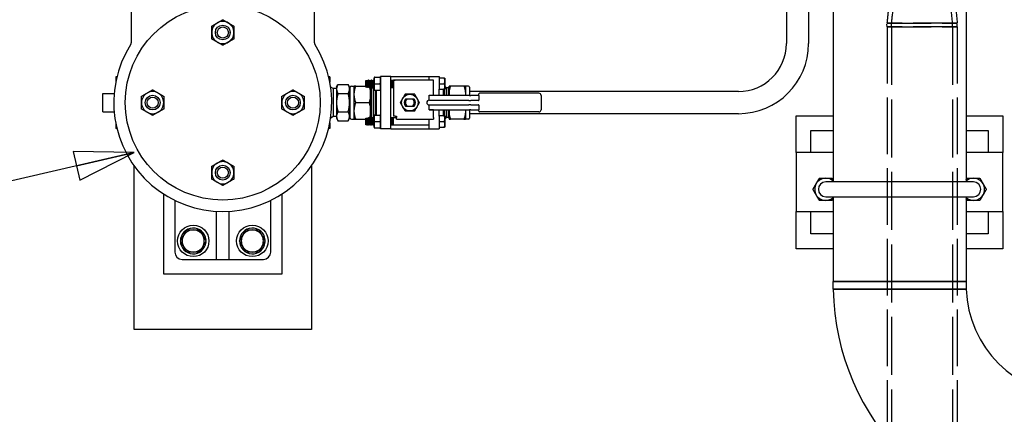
# Paper-space layout 'SHEET_1' of a CAD drawing. Header units: inches. Extents: x 4 to 540, y 12 to 340.
# Tile 70 of 116: x 218 to 251, y 242 to 255. Entities that reach past the tile are written whole.
import ezdxf

# ---------------------------------------------------------------- set-up
doc = ezdxf.new("R2010")
doc.units = ezdxf.units.IN
doc.header["$LTSCALE"] = 16
doc.header["$MEASUREMENT"] = 0
doc.linetypes.add('DASHED', pattern=[0.2067, 0.1654, -0.0413])
doc.layers.get('0').update_dxf_attribs({"lineweight": 25})
doc.layers.add('DIMEN', color=7, linetype='Continuous', lineweight=25)
doc.layers.add('HIDDEN', color=7, linetype='DASHED', lineweight=25)
doc.styles.get("Standard").update_dxf_attribs({"font": 'arial.ttf'})
doc.dimstyles.new('DEFAULT-ANSI$7', dxfattribs={"dimscale": 16, "dimtxt": 0.125, "dimasz": 0.125, "dimexe": 0.125, "dimexo": 0.0625, "dimgap": 0.031496, "dimtad": 0, "dimtih": 1, "dimtoh": 1, "dimrnd": 1e-08, "dimzin": 4, "dimdsep": 46, "dimtxsty": 'Standard', "dimblk": 'Filled-1', "dimcen": 0.09, "dimdle": 0.393701, "dimclrd": 256, "dimclre": 256, "dimclrt": 256, "dimadec": 0, "dimazin": 1, "dimtfac": 1.504, "dimtofl": 0, "dimtmove": 0, "dimatfit": 3, "dimldrblk": 'Filled-1', "dimfxl": 1, "dimtolj": 1, "dimtzin": 4, "dimlwd": 25, "dimlwe": 25, "dimarcsym": 0})

# ---------------------------------------------------------------- blocks, each defined once
blk = doc.blocks.new('Filled-1')
at = {"color": 0}
for p, q in [((0, 0), (-1, 0.25)), ((-1, 0.25), (-1, -0.25)), ((-1, 0), (0, 0)), ((-1, -0.25), (0, 0))]:
    blk.add_line(p, q, dxfattribs=at)
at = {"color": 0, "flags": 128}
blk.add_lwpolyline([(-1, -0.25), (0, 0), (-1, 0.25), (-1, -0.25)], dxfattribs=at)
at = {"color": 0}
blk.add_solid([(-1, -0.25), (0, 0), (-1, 0.25), (-1, -0.25)], dxfattribs=at)

psp = doc.layouts.new('SHEET_1')

# ---------------------------------------------------------------- linework, layer by layer
for p, q in [((221.808, 257.306), (221.808, 254.154)), ((228.013, 254.154), (228.013, 257.306)), ((244.74, 257.191), (244.74, 254.129)), ((243.99, 256.441), (243.99, 254.129)), ((245.573, 255.196), (245.573, 249.441)), ((250.073, 255.196), (250.073, 249.441)), ((221.286, 253.004), (221.286, 252.818)), ((221.326, 253.004), (221.286, 253.004)), ((228.536, 253.004), (228.495, 253.004)), ((228.536, 253.004), (228.536, 252.818)), ((230.249, 252.587), (230.249, 253.019)), ((230.599, 253.019), (230.249, 253.019)), ((230.599, 253.019), (231.889, 253.019)), ((230.599, 252.637), (230.599, 253.019)), ((231.889, 253.019), (231.889, 252.887)), ((231.889, 253.019), (232.239, 253.019)), ((232.239, 253.019), (232.239, 252.587)), ((228.762, 252.66), (228.81, 252.743)), ((228.762, 252.66), (228.762, 252.589)), ((228.81, 252.743), (229.155, 252.743)), ((229.202, 252.66), (229.155, 252.743)), ((229.202, 252.66), (229.202, 252.589)), ((229.264, 252.691), (229.362, 252.691)), ((229.362, 252.41), (229.362, 252.691)), ((229.413, 252.691), (229.739, 252.691)), ((229.739, 252.869), (229.75, 252.88)), ((229.739, 252.869), (229.739, 252.669)), ((229.739, 252.669), (229.75, 252.658)), ((229.75, 252.88), (229.75, 252.658)), ((229.758, 252.867), (229.75, 252.88)), ((229.758, 252.671), (229.75, 252.658)), ((229.771, 252.867), (229.786, 252.894)), ((229.771, 252.671), (229.786, 252.644)), ((229.786, 252.644), (229.786, 252.894)), ((229.792, 252.894), (229.786, 252.894)), ((229.792, 252.894), (229.792, 252.644)), ((229.808, 252.867), (229.792, 252.894)), ((229.808, 252.671), (229.792, 252.644)), ((229.821, 252.867), (229.836, 252.894)), ((229.821, 252.671), (229.836, 252.644)), ((229.836, 252.644), (229.836, 252.894)), ((229.842, 252.894), (229.836, 252.894)), ((229.842, 252.894), (229.842, 252.644)), ((229.858, 252.867), (229.842, 252.894)), ((229.858, 252.671), (229.842, 252.644)), ((229.871, 252.867), (229.886, 252.894)), ((229.871, 252.671), (229.886, 252.644)), ((229.886, 252.644), (229.886, 252.894)), ((229.892, 252.894), (229.886, 252.894)), ((229.892, 252.894), (229.892, 252.644)), ((229.908, 252.867), (229.892, 252.894)), ((229.908, 252.671), (229.892, 252.644)), ((229.914, 252.41), (229.914, 252.674)), ((229.937, 252.63), (229.92, 252.66)), ((229.921, 252.867), (229.936, 252.894)), ((229.921, 252.671), (229.936, 252.644)), ((229.936, 252.644), (229.936, 252.894)), ((229.942, 252.894), (229.936, 252.894)), ((229.942, 252.894), (229.942, 252.644)), ((229.958, 252.867), (229.942, 252.894)), ((229.958, 252.671), (229.942, 252.644)), ((229.971, 252.867), (229.986, 252.894)), ((229.971, 252.671), (229.986, 252.644)), ((229.986, 252.644), (229.986, 252.894)), ((229.992, 252.894), (229.986, 252.894)), ((229.992, 252.894), (229.992, 252.644)), ((230.008, 252.867), (229.992, 252.894)), ((230.008, 252.671), (229.992, 252.644)), ((230.021, 252.867), (230.03, 252.884)), ((230.021, 252.671), (230.03, 252.654)), ((230.03, 252.988), (230.03, 252.55)), ((230.03, 252.988), (230.03, 252.988)), ((230.05, 252.988), (230.23, 252.988)), ((230.05, 252.769), (230.23, 252.769)), ((230.249, 252.988), (230.249, 252.55)), ((230.249, 252.988), (230.249, 252.988)), ((230.249, 252.882), (230.249, 252.882)), ((230.249, 252.656), (230.249, 252.656)), ((230.599, 252.883), (230.63, 252.883)), ((230.608, 252.867), (230.599, 252.882)), ((230.608, 252.671), (230.599, 252.656)), ((230.621, 252.867), (230.636, 252.894)), ((230.621, 252.671), (230.636, 252.644)), ((230.636, 252.644), (230.636, 252.894)), ((230.642, 252.894), (230.636, 252.894)), ((230.642, 252.894), (230.642, 252.644)), ((230.658, 252.867), (230.642, 252.894)), ((230.658, 252.671), (230.642, 252.644)), ((230.649, 252.883), (230.68, 252.883)), ((230.671, 252.867), (230.686, 252.894)), ((230.671, 252.671), (230.686, 252.644)), ((230.686, 252.644), (230.686, 252.894)), ((231.889, 252.894), (230.686, 252.894)), ((230.694, 252.887), (230.744, 252.887)), ((230.694, 252.887), (230.694, 251.67)), ((232.044, 252.887), (230.744, 252.887)), ((232.044, 252.379), (232.044, 252.887)), ((232.239, 252.956), (232.239, 252.769)), ((232.413, 252.956), (232.239, 252.956)), ((232.239, 252.894), (232.239, 252.894)), ((232.239, 252.769), (232.413, 252.769)), ((232.239, 252.769), (232.239, 252.581)), ((232.429, 252.956), (232.429, 252.581)), ((232.483, 252.631), (232.429, 252.685)), ((232.551, 252.63), (232.569, 252.66)), ((232.574, 252.691), (232.574, 252.41)), ((233.076, 252.691), (232.625, 252.691)), ((233.126, 252.691), (233.126, 252.41)), ((233.224, 252.691), (233.126, 252.691)), ((220.846, 252.439), (221.234, 252.439)), ((220.846, 251.819), (220.846, 252.439)), ((228.65, 252.604), (228.563, 252.654)), ((228.65, 252.604), (228.65, 251.654)), ((228.762, 252.604), (228.65, 252.604)), ((228.762, 252.589), (228.762, 252.129)), ((228.81, 252.436), (229.155, 252.436)), ((229.202, 252.589), (229.202, 252.129)), ((229.224, 251.606), (229.224, 252.651)), ((229.362, 251.848), (229.362, 252.41)), ((229.792, 252.644), (229.786, 252.644)), ((229.842, 252.644), (229.836, 252.644)), ((229.892, 252.644), (229.886, 252.644)), ((229.914, 251.848), (229.914, 252.41)), ((229.942, 252.644), (229.936, 252.644)), ((229.937, 252.63), (229.937, 251.628)), ((229.937, 252.63), (229.944, 252.63)), ((229.944, 252.63), (229.945, 252.631)), ((229.944, 251.628), (229.944, 252.63)), ((229.945, 251.626), (229.945, 252.631)), ((229.945, 252.631), (230.006, 252.631)), ((229.992, 252.644), (229.986, 252.644)), ((230.006, 252.631), (230.03, 252.655)), ((230.006, 252.631), (230.006, 251.626)), ((230.03, 252.55), (230.03, 252.55)), ((230.05, 252.55), (230.23, 252.55)), ((230.086, 251.708), (230.086, 252.55)), ((230.106, 252.55), (230.106, 251.708)), ((230.249, 252.587), (230.249, 252.478)), ((230.249, 252.55), (230.249, 252.55)), ((230.249, 252.478), (230.249, 251.779)), ((230.599, 252.637), (230.694, 252.637)), ((230.599, 251.621), (230.599, 252.637)), ((230.642, 252.644), (230.636, 252.644)), ((230.694, 252.644), (230.686, 252.644)), ((231.894, 252.209), (231.894, 252.379)), ((231.894, 252.379), (232.044, 252.379)), ((231.913, 252.369), (231.894, 252.369)), ((231.95, 252.369), (231.913, 252.369)), ((233.262, 252.369), (231.95, 252.369)), ((232.239, 252.644), (232.239, 252.644)), ((232.239, 252.478), (232.239, 252.587)), ((232.239, 252.581), (232.413, 252.581)), ((232.239, 252.369), (232.239, 252.478)), ((232.383, 252.369), (232.383, 252.581)), ((232.403, 252.581), (232.403, 252.369)), ((232.483, 252.369), (232.483, 252.631)), ((232.543, 252.631), (232.483, 252.631)), ((232.543, 252.631), (232.543, 252.369)), ((232.545, 252.63), (232.543, 252.631)), ((232.545, 252.63), (232.545, 252.369)), ((232.551, 252.63), (232.545, 252.63)), ((232.551, 252.369), (232.551, 252.63)), ((232.574, 252.41), (232.574, 252.369)), ((233.126, 252.41), (233.126, 252.369)), ((233.262, 252.369), (233.311, 252.369)), ((233.264, 252.651), (233.264, 252.369)), ((242.365, 252.504), (233.264, 252.504)), ((233.564, 252.369), (233.311, 252.369)), ((233.584, 252.369), (233.584, 252.424)), ((233.584, 252.369), (233.584, 252.213)), ((235.609, 252.444), (233.604, 252.444)), ((235.684, 252.369), (235.684, 251.889)), ((228.762, 252.129), (228.762, 251.668)), ((229.202, 252.129), (229.202, 251.668)), ((229.413, 252.129), (229.864, 252.129)), ((231.333, 252.249), (231.156, 252.249)), ((231.156, 252.009), (231.333, 252.009)), ((231.894, 251.879), (231.894, 252.049)), ((233.237, 252.199), (231.905, 252.199)), ((231.905, 252.059), (233.237, 252.059)), ((233.237, 252.199), (233.311, 252.199)), ((233.311, 252.059), (233.237, 252.059)), ((233.564, 252.199), (233.311, 252.199)), ((233.311, 252.059), (233.564, 252.059)), ((233.584, 252.044), (233.584, 251.889)), ((220.846, 251.819), (221.234, 251.819)), ((228.762, 251.668), (228.762, 251.597)), ((228.81, 251.822), (229.155, 251.822)), ((229.202, 251.668), (229.202, 251.597)), ((229.362, 251.566), (229.362, 251.848)), ((229.914, 251.583), (229.914, 251.848)), ((230.03, 251.708), (230.03, 251.27)), ((230.03, 251.708), (230.03, 251.708)), ((230.05, 251.708), (230.23, 251.708)), ((230.249, 251.779), (230.249, 251.67)), ((230.249, 251.708), (230.249, 251.27)), ((230.249, 251.708), (230.249, 251.708)), ((230.249, 251.239), (230.249, 251.67)), ((230.744, 251.67), (230.694, 251.67)), ((230.744, 251.67), (230.794, 251.67)), ((230.794, 251.67), (230.794, 251.62)), ((231.894, 251.889), (231.913, 251.889)), ((232.044, 251.879), (231.894, 251.879)), ((231.913, 251.889), (231.95, 251.889)), ((231.95, 251.889), (233.262, 251.889)), ((232.044, 251.62), (232.044, 251.879)), ((232.239, 251.779), (232.239, 251.889)), ((232.239, 251.67), (232.239, 251.779)), ((232.239, 251.676), (232.239, 251.489)), ((232.413, 251.676), (232.239, 251.676)), ((232.239, 251.67), (232.239, 251.239)), ((232.383, 251.676), (232.383, 251.889)), ((232.403, 251.889), (232.403, 251.676)), ((232.429, 251.676), (232.429, 251.301)), ((232.483, 251.626), (232.483, 251.889)), ((232.543, 251.889), (232.543, 251.626)), ((232.545, 251.889), (232.545, 251.628)), ((232.551, 251.628), (232.551, 251.889)), ((232.574, 251.889), (232.574, 251.848)), ((232.574, 251.848), (232.574, 251.566)), ((233.126, 251.889), (233.126, 251.848)), ((233.126, 251.848), (233.126, 251.566)), ((233.311, 251.889), (233.262, 251.889)), ((233.264, 251.889), (233.264, 251.606)), ((242.365, 251.754), (233.264, 251.754)), ((233.311, 251.889), (233.564, 251.889)), ((233.584, 251.834), (233.584, 251.889)), ((235.609, 251.814), (233.604, 251.814)), ((244.323, 250.441), (244.323, 251.679)), ((244.323, 251.679), (245.573, 251.679)), ((250.073, 251.679), (251.323, 251.679)), ((251.323, 251.679), (251.323, 250.441)), ((221.286, 251.439), (221.286, 251.254)), ((228.536, 251.439), (228.536, 251.254)), ((228.65, 251.654), (228.563, 251.604)), ((228.762, 251.654), (228.65, 251.654)), ((228.762, 251.597), (228.81, 251.515)), ((228.81, 251.515), (229.155, 251.515)), ((229.202, 251.597), (229.155, 251.515)), ((229.264, 251.566), (229.362, 251.566)), ((229.413, 251.566), (229.739, 251.566)), ((229.739, 251.589), (229.75, 251.6)), ((229.739, 251.589), (229.739, 251.389)), ((229.739, 251.389), (229.75, 251.378)), ((229.75, 251.6), (229.75, 251.378)), ((229.758, 251.587), (229.75, 251.6)), ((229.758, 251.391), (229.75, 251.378)), ((229.771, 251.587), (229.786, 251.614)), ((229.771, 251.391), (229.786, 251.364)), ((229.786, 251.364), (229.786, 251.614)), ((229.792, 251.614), (229.786, 251.614)), ((229.792, 251.364), (229.786, 251.364)), ((229.792, 251.614), (229.792, 251.364)), ((229.808, 251.587), (229.792, 251.614)), ((229.808, 251.391), (229.792, 251.364)), ((229.821, 251.587), (229.836, 251.614)), ((229.821, 251.391), (229.836, 251.364)), ((229.836, 251.364), (229.836, 251.614)), ((229.842, 251.614), (229.836, 251.614)), ((229.842, 251.364), (229.836, 251.364)), ((229.842, 251.614), (229.842, 251.364)), ((229.858, 251.587), (229.842, 251.614)), ((229.858, 251.391), (229.842, 251.364)), ((229.871, 251.587), (229.886, 251.614)), ((229.871, 251.391), (229.886, 251.364)), ((229.886, 251.364), (229.886, 251.614)), ((229.892, 251.614), (229.886, 251.614)), ((229.892, 251.364), (229.886, 251.364)), ((229.892, 251.614), (229.892, 251.364)), ((229.908, 251.587), (229.892, 251.614)), ((229.908, 251.391), (229.892, 251.364)), ((229.937, 251.628), (229.92, 251.598)), ((229.921, 251.587), (229.936, 251.614)), ((229.921, 251.391), (229.936, 251.364)), ((229.936, 251.364), (229.936, 251.614)), ((229.942, 251.614), (229.936, 251.614)), ((229.942, 251.364), (229.936, 251.364)), ((229.937, 251.628), (229.944, 251.628)), ((229.942, 251.614), (229.942, 251.364)), ((229.958, 251.587), (229.942, 251.614)), ((229.958, 251.391), (229.942, 251.364)), ((229.944, 251.628), (229.945, 251.626)), ((229.945, 251.626), (230.006, 251.626)), ((229.971, 251.587), (229.986, 251.614)), ((229.971, 251.391), (229.986, 251.364)), ((229.986, 251.364), (229.986, 251.614)), ((229.992, 251.614), (229.986, 251.614)), ((229.992, 251.364), (229.986, 251.364)), ((229.992, 251.614), (229.992, 251.364)), ((230.008, 251.587), (229.992, 251.614)), ((230.008, 251.391), (229.992, 251.364)), ((230.006, 251.626), (230.03, 251.602)), ((230.021, 251.587), (230.03, 251.604)), ((230.021, 251.391), (230.03, 251.374)), ((230.05, 251.489), (230.23, 251.489)), ((230.249, 251.602), (230.249, 251.602)), ((230.249, 251.376), (230.249, 251.376)), ((230.599, 251.621), (230.794, 251.621)), ((230.599, 251.239), (230.599, 251.621)), ((230.608, 251.587), (230.599, 251.602)), ((230.608, 251.391), (230.599, 251.376)), ((230.599, 251.375), (230.63, 251.375)), ((230.621, 251.587), (230.636, 251.614)), ((230.621, 251.391), (230.636, 251.364)), ((230.636, 251.364), (230.636, 251.614)), ((230.642, 251.614), (230.636, 251.614)), ((230.642, 251.364), (230.636, 251.364)), ((230.642, 251.614), (230.642, 251.364)), ((230.658, 251.587), (230.642, 251.614)), ((230.658, 251.391), (230.642, 251.364)), ((230.649, 251.375), (230.68, 251.375)), ((230.671, 251.587), (230.686, 251.614)), ((230.671, 251.391), (230.686, 251.364)), ((230.686, 251.364), (230.686, 251.614)), ((230.794, 251.614), (230.686, 251.614)), ((231.889, 251.364), (230.686, 251.364)), ((230.794, 251.57), (230.794, 251.62)), ((230.794, 251.57), (231.944, 251.57)), ((231.889, 251.57), (231.889, 251.239)), ((231.944, 251.57), (232.044, 251.57)), ((232.044, 251.62), (232.044, 251.57)), ((232.239, 251.614), (232.239, 251.614)), ((232.239, 251.489), (232.413, 251.489)), ((232.239, 251.489), (232.239, 251.301)), ((232.239, 251.364), (232.239, 251.364)), ((232.483, 251.626), (232.429, 251.572)), ((232.543, 251.626), (232.483, 251.626)), ((232.545, 251.628), (232.543, 251.626)), ((232.551, 251.628), (232.545, 251.628)), ((232.551, 251.628), (232.569, 251.598)), ((233.076, 251.566), (232.625, 251.566)), ((233.224, 251.566), (233.126, 251.566)), ((221.326, 251.254), (221.286, 251.254)), ((228.536, 251.254), (228.495, 251.254)), ((230.03, 251.27), (230.03, 251.27)), ((230.05, 251.27), (230.23, 251.27)), ((230.249, 251.27), (230.249, 251.27)), ((230.599, 251.239), (230.249, 251.239)), ((230.599, 251.239), (231.889, 251.239)), ((231.889, 251.239), (232.239, 251.239)), ((232.239, 251.301), (232.413, 251.301)), ((244.823, 250.441), (244.823, 251.179)), ((244.823, 251.179), (245.573, 251.179)), ((250.073, 251.179), (250.823, 251.179)), ((250.823, 251.179), (250.823, 250.441)), ((245.573, 250.441), (244.323, 250.441)), ((244.323, 250.441), (244.323, 248.441)), ((251.323, 250.441), (250.073, 250.441)), ((251.323, 248.441), (251.323, 250.441)), ((221.911, 244.441), (221.911, 249.98)), ((227.911, 249.98), (227.911, 244.441)), ((250.323, 249.441), (245.323, 249.441)), ((222.911, 246.316), (222.911, 249.028)), ((226.911, 249.028), (226.911, 246.316)), ((223.286, 248.816), (223.286, 247.066)), ((226.536, 247.066), (226.536, 248.816)), ((245.323, 248.941), (250.323, 248.941)), ((245.573, 248.941), (245.573, 246.066)), ((250.073, 248.941), (250.073, 246.066)), ((224.702, 246.853), (224.702, 248.445)), ((225.119, 248.445), (225.119, 246.853)), ((244.323, 248.441), (245.573, 248.441)), ((244.323, 247.179), (244.323, 248.441)), ((244.823, 247.679), (244.823, 248.441)), ((250.073, 248.441), (251.323, 248.441)), ((250.823, 248.441), (250.823, 247.679)), ((251.323, 248.441), (251.323, 247.179)), ((245.573, 247.679), (244.823, 247.679)), ((250.823, 247.679), (250.073, 247.679)), ((224.329, 247.484), (224.319, 247.484)), ((224.319, 247.399), (224.329, 247.399)), ((226.329, 247.484), (226.319, 247.484)), ((226.319, 247.399), (226.329, 247.399)), ((245.573, 247.179), (244.323, 247.179)), ((251.323, 247.179), (250.073, 247.179)), ((223.536, 246.816), (224.671, 246.816)), ((224.7, 246.816), (225.121, 246.816)), ((224.702, 246.818), (224.702, 246.853)), ((225.119, 246.853), (225.119, 246.818)), ((225.15, 246.816), (226.286, 246.816)), ((226.911, 246.316), (222.911, 246.316)), ((250.073, 246.066), (245.573, 246.066)), ((245.573, 246.066), (250.073, 246.066)), ((245.574, 245.804), (245.573, 246.066)), ((250.073, 246.066), (250.075, 245.813)), ((227.911, 244.441), (221.911, 244.441))]:
    psp.add_line(p, q)
for centre, radius in [((224.911, 252.129), 3.3), ((224.911, 254.504), 0.25), ((224.911, 254.504), 0.188), ((222.536, 252.129), 0.25), ((227.286, 252.129), 0.25), ((231.244, 252.129), 0.281), ((222.536, 252.129), 0.188), ((227.286, 252.129), 0.188), ((224.911, 249.754), 0.25), ((224.911, 249.754), 0.188), ((223.911, 247.441), 0.531), ((225.911, 247.441), 0.531)]:
    psp.add_circle(centre, radius)
for centre, radius, start, end in [((224.911, 254.504), 0.375, 120, 180), ((224.911, 254.504), 0.375, 60, 120), ((224.911, 254.504), 0.375, 0, 60), ((224.911, 254.504), 0.375, 180, 240), ((224.911, 254.504), 0.375, 300, 0), ((224.911, 252.129), 3.69, 147.6441, 32.3559), ((221.714, 254.154), 0.0937, 327.6441, 0), ((224.911, 254.504), 0.375, 240, 300), ((228.107, 254.154), 0.0938, 180, 212.3559), ((242.365, 254.129), 2.375, 270, 0), ((242.365, 254.129), 1.625, 270, 0), ((229.264, 252.651), 0.04, 90, 180), ((229.764, 252.87), 0.00722, 210, 330), ((229.764, 252.667), 0.00722, 30, 150), ((229.814, 252.87), 0.00722, 210, 330), ((229.814, 252.667), 0.00722, 30, 150), ((229.864, 252.87), 0.00722, 210, 330), ((229.864, 252.667), 0.00722, 30, 150), ((229.914, 252.87), 0.00722, 210, 330), ((229.914, 252.667), 0.00722, 30, 150), ((229.916, 252.658), 0.00434, 30, 116.717), ((229.964, 252.87), 0.00722, 210, 330), ((229.964, 252.667), 0.00722, 30, 150), ((230.014, 252.87), 0.00722, 210, 330), ((230.014, 252.667), 0.00722, 30, 150), ((230.614, 252.87), 0.00722, 210, 330), ((230.614, 252.667), 0.00722, 30, 150), ((230.664, 252.87), 0.00722, 210, 330), ((230.664, 252.667), 0.00722, 30, 150), ((232.572, 252.658), 0.00434, 63.283, 150), ((233.224, 252.651), 0.04, 0, 90), ((222.536, 252.129), 0.375, 120, 180), ((222.536, 252.129), 0.375, 60, 120), ((222.536, 252.129), 0.375, 0, 60), ((227.286, 252.129), 0.375, 120, 180), ((227.286, 252.129), 0.375, 60, 120), ((227.286, 252.129), 0.375, 0, 60), ((229.224, 252.526), 0.022, 180, 270), ((233.564, 252.389), 0.02, 270, 0), ((233.604, 252.424), 0.02, 90, 180), ((235.609, 252.369), 0.075, 0, 90), ((222.536, 252.129), 0.375, 180, 240), ((222.536, 252.129), 0.375, 300, 0), ((227.286, 252.129), 0.375, 180, 240), ((227.286, 252.129), 0.375, 300, 0), ((231.244, 252.129), 0.188, 140.2082, 219.7918), ((231.244, 252.129), 0.166, 133.5868, 226.4132), ((231.244, 252.129), 0.149, 126.4377, 233.5623), ((231.244, 252.129), 0.149, 306.4377, 53.5623), ((231.244, 252.129), 0.166, 313.5868, 46.4132), ((231.244, 252.129), 0.188, 320.2082, 39.7918), ((231.894, 252.129), 0.08, 90, 270), ((233.564, 252.219), 0.02, 270, 0), ((233.564, 252.039), 0.02, 0, 90), ((222.536, 252.129), 0.375, 240, 300), ((227.286, 252.129), 0.375, 240, 300), ((229.224, 251.732), 0.022, 90, 180), ((233.564, 251.869), 0.02, 0, 90), ((233.604, 251.834), 0.02, 180, 270), ((235.609, 251.889), 0.075, 270, 0), ((229.264, 251.606), 0.04, 180, 270), ((229.764, 251.59), 0.00722, 210, 330), ((229.764, 251.387), 0.00722, 30, 150), ((229.814, 251.59), 0.00722, 210, 330), ((229.814, 251.387), 0.00722, 30, 150), ((229.864, 251.59), 0.00722, 210, 330), ((229.864, 251.387), 0.00722, 30, 150), ((229.914, 251.59), 0.00722, 210, 330), ((229.914, 251.387), 0.00722, 30, 150), ((229.916, 251.6), 0.00434, 243.283, 330), ((229.964, 251.59), 0.00722, 210, 330), ((229.964, 251.387), 0.00722, 30, 150), ((230.014, 251.59), 0.00722, 210, 330), ((230.014, 251.387), 0.00722, 30, 150), ((230.614, 251.59), 0.00722, 210, 330), ((230.614, 251.387), 0.00722, 30, 150), ((230.664, 251.59), 0.00722, 210, 330), ((230.664, 251.387), 0.00722, 30, 150), ((232.572, 251.6), 0.00434, 210, 296.717), ((233.224, 251.606), 0.04, 270, 0), ((224.911, 249.754), 0.375, 120, 180), ((224.911, 249.754), 0.375, 60, 120), ((224.911, 249.754), 0.375, 0, 60), ((224.911, 249.754), 0.375, 180, 240), ((224.911, 249.754), 0.375, 300, 0), ((224.911, 249.754), 0.375, 240, 300), ((245.323, 249.191), 0.375, 150, 210), ((245.323, 249.191), 0.375, 90, 150), ((245.323, 249.191), 0.25, 90, 270), ((245.323, 249.191), 0.375, 48.1897, 90), ((250.323, 249.191), 0.375, 90, 131.8103), ((250.323, 249.191), 0.375, 30, 90), ((250.323, 249.191), 0.25, 270, 90), ((250.323, 249.191), 0.375, 330, 30), ((245.323, 249.191), 0.375, 210, 270), ((250.323, 249.191), 0.375, 270, 330), ((245.323, 249.191), 0.375, 270, 311.8103), ((250.323, 249.191), 0.375, 228.1897, 270), ((223.911, 247.441), 0.435, 5.6464, 354.3536), ((223.911, 247.441), 0.375, 90, 150), ((223.911, 247.441), 0.375, 30, 90), ((225.911, 247.441), 0.435, 5.6464, 354.3536), ((225.911, 247.441), 0.375, 90, 150), ((225.911, 247.441), 0.375, 30, 90), ((223.911, 247.441), 0.375, 150, 210), ((223.911, 247.441), 0.375, 330, 30), ((225.911, 247.441), 0.375, 150, 210), ((225.911, 247.441), 0.375, 330, 30), ((223.536, 247.066), 0.25, 180, 270), ((223.911, 247.441), 0.375, 210, 270), ((223.911, 247.441), 0.375, 270, 330), ((225.911, 247.441), 0.375, 210, 270), ((225.911, 247.441), 0.375, 270, 330), ((226.286, 247.066), 0.25, 270, 0), ((253.823, 245.941), 8.25, 180.9502, 269.0498), ((253.823, 245.941), 3.75, 181.9555, 268.0445)]:
    psp.add_arc(centre, radius, start, end)
for points, weights in [([(224.536, 254.72), (224.636, 254.778), (224.723, 254.829)], [1.10906450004, 1.0930923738, 1]), ([(224.536, 254.504), (224.536, 254.604), (224.536, 254.72)], [1, 1.0930923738, 1.10906450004]), ([(224.723, 254.829), (224.81, 254.879), (224.911, 254.937)], [1, 1.0930923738, 1.10906450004]), ([(224.911, 254.937), (225.011, 254.879), (225.098, 254.829)], [1.10906450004, 1.0930923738, 1]), ([(225.098, 254.829), (225.185, 254.778), (225.286, 254.72)], [1, 1.0930923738, 1.10906450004]), ([(225.286, 254.72), (225.286, 254.604), (225.286, 254.504)], [1.10906450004, 1.0930923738, 1]), ([(224.536, 254.287), (224.536, 254.403), (224.536, 254.504)], [1.10906450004, 1.0930923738, 1]), ([(225.286, 254.504), (225.286, 254.403), (225.286, 254.287)], [1, 1.0930923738, 1.10906450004]), ([(224.723, 254.179), (224.636, 254.229), (224.536, 254.287)], [1, 1.0930923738, 1.10906450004]), ([(224.911, 254.071), (224.81, 254.129), (224.723, 254.179)], [1.10906450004, 1.0930923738, 1]), ([(225.098, 254.179), (225.011, 254.129), (224.911, 254.071)], [1, 1.0930923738, 1.10906450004]), ([(225.286, 254.287), (225.185, 254.229), (225.098, 254.179)], [1.10906450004, 1.0930923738, 1]), ([(228.81, 252.743), (228.762, 252.66), (228.762, 252.589)], [1, 1.0379548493, 1]), ([(229.202, 252.589), (229.202, 252.66), (229.155, 252.743)], [1, 1.0379548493, 1]), ([(229.362, 252.41), (229.362, 252.541), (229.413, 252.691)], [1, 1.0379548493, 1]), ([(229.413, 252.691), (229.362, 252.691), (229.362, 252.691)], [1, 1.0379548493, 1]), ([(229.871, 252.67), (229.914, 252.532), (229.914, 252.41)], [1.00479217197, 1.0353847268, 1]), ([(230.05, 252.769), (230.013, 252.878), (230.05, 252.988)], [1, 1.15470053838, 1]), ([(230.05, 252.988), (230.03, 252.988), (230.03, 252.988)], [1, 1.07735026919, 1.07735026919]), ([(230.05, 252.55), (230.013, 252.659), (230.05, 252.769)], [1, 1.15470053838, 1]), ([(230.23, 252.988), (230.266, 252.878), (230.23, 252.769)], [1, 1.15470053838, 1]), ([(230.249, 252.988), (230.249, 252.988), (230.23, 252.988)], [1.07735026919, 1.07735026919, 1]), ([(230.23, 252.769), (230.266, 252.659), (230.23, 252.55)], [1, 1.15470053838, 1]), ([(232.413, 252.769), (232.444, 252.863), (232.413, 252.956)], [1, 1.15455095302, 1]), ([(232.413, 252.956), (232.429, 252.956), (232.429, 252.956)], [1, 1.03802697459, 1]), ([(232.413, 252.581), (232.444, 252.675), (232.413, 252.769)], [1, 1.15455095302, 1]), ([(232.625, 252.691), (232.574, 252.691), (232.574, 252.691)], [1, 1.0379548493, 1]), ([(232.574, 252.41), (232.574, 252.541), (232.625, 252.691)], [1, 1.0379548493, 1]), ([(233.126, 252.691), (233.126, 252.691), (233.076, 252.691)], [1, 1.0379548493, 1]), ([(233.076, 252.691), (233.126, 252.541), (233.126, 252.41)], [1, 1.0379548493, 1]), ([(222.161, 252.345), (222.261, 252.403), (222.348, 252.454)], [1.10906450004, 1.0930923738, 1]), ([(222.161, 252.129), (222.161, 252.229), (222.161, 252.345)], [1, 1.0930923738, 1.10906450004]), ([(222.348, 252.454), (222.435, 252.504), (222.536, 252.562)], [1, 1.0930923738, 1.10906450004]), ([(222.536, 252.562), (222.636, 252.504), (222.723, 252.454)], [1.10906450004, 1.0930923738, 1]), ([(222.723, 252.454), (222.81, 252.403), (222.911, 252.345)], [1, 1.0930923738, 1.10906450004]), ([(222.911, 252.345), (222.911, 252.229), (222.911, 252.129)], [1.10906450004, 1.0930923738, 1]), ([(226.911, 252.345), (227.011, 252.403), (227.098, 252.454)], [1.10906450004, 1.0930923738, 1]), ([(226.911, 252.129), (226.911, 252.229), (226.911, 252.345)], [1, 1.0930923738, 1.10906450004]), ([(227.098, 252.454), (227.185, 252.504), (227.286, 252.562)], [1, 1.0930923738, 1.10906450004]), ([(227.286, 252.562), (227.386, 252.504), (227.473, 252.454)], [1.10906450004, 1.0930923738, 1]), ([(227.473, 252.454), (227.56, 252.403), (227.661, 252.345)], [1, 1.0930923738, 1.10906450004]), ([(227.661, 252.345), (227.661, 252.229), (227.661, 252.129)], [1.10906450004, 1.0930923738, 1]), ([(228.762, 252.589), (228.762, 252.518), (228.81, 252.436)], [1, 1.0379548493, 1]), ([(228.81, 252.436), (228.762, 252.271), (228.762, 252.129)], [1, 1.0379548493, 1]), ([(229.155, 252.436), (229.202, 252.518), (229.202, 252.589)], [1, 1.0379548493, 1]), ([(229.202, 252.129), (229.202, 252.271), (229.155, 252.436)], [1, 1.0379548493, 1]), ([(229.413, 252.129), (229.362, 252.28), (229.362, 252.41)], [1, 1.0379548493, 1]), ([(229.914, 252.41), (229.914, 252.28), (229.864, 252.129)], [1, 1.0379548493, 1]), ([(230.03, 252.55), (230.03, 252.55), (230.05, 252.55)], [1.07735026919, 1.07735026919, 1]), ([(230.23, 252.55), (230.249, 252.55), (230.249, 252.55)], [1, 1.07735026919, 1.07735026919]), ([(231.082, 252.41), (231.001, 252.27), (230.919, 252.129)], [1, 1.15470053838, 1]), ([(231.407, 252.41), (231.244, 252.41), (231.082, 252.41)], [1, 1.15470053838, 1]), ([(231.569, 252.129), (231.488, 252.27), (231.407, 252.41)], [1, 1.15470053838, 1]), ([(232.429, 252.581), (232.429, 252.581), (232.413, 252.581)], [1, 1.03802697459, 1]), ([(232.576, 252.369), (232.574, 252.389), (232.574, 252.41)], [1.00982894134, 1.00580113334, 1]), ([(233.126, 252.41), (233.126, 252.389), (233.125, 252.369)], [1, 1.00580113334, 1.00982894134]), ([(222.161, 251.912), (222.161, 252.028), (222.161, 252.129)], [1.10906450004, 1.0930923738, 1]), ([(222.911, 252.129), (222.911, 252.028), (222.911, 251.912)], [1, 1.0930923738, 1.10906450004]), ([(226.911, 251.912), (226.911, 252.028), (226.911, 252.129)], [1.10906450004, 1.0930923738, 1]), ([(227.661, 252.129), (227.661, 252.028), (227.661, 251.912)], [1, 1.0930923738, 1.10906450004]), ([(228.762, 252.129), (228.762, 251.986), (228.81, 251.822)], [1, 1.0379548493, 1]), ([(229.155, 251.822), (229.202, 251.986), (229.202, 252.129)], [1, 1.0379548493, 1]), ([(229.362, 251.848), (229.362, 251.978), (229.413, 252.129)], [1, 1.0379548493, 1]), ([(229.864, 252.129), (229.914, 251.978), (229.914, 251.848)], [1, 1.0379548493, 1]), ([(230.919, 252.129), (231.001, 251.988), (231.082, 251.847)], [1, 1.15470053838, 1]), ([(231.13, 252.249), (231.116, 252.249), (231.1, 252.249)], [1.00484855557, 1.00602081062, 1]), ([(231.1, 252.009), (231.116, 252.009), (231.13, 252.009)], [1, 1.00602081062, 1.00484855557]), ([(231.156, 252.249), (231.144, 252.249), (231.13, 252.249)], [1, 1.00332978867, 1]), ([(231.13, 252.009), (231.144, 252.009), (231.156, 252.009)], [1, 1.00332978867, 1]), ([(231.359, 252.249), (231.345, 252.249), (231.333, 252.249)], [1, 1.00332978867, 1]), ([(231.333, 252.009), (231.345, 252.009), (231.359, 252.009)], [1, 1.00332978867, 1]), ([(231.388, 252.249), (231.373, 252.249), (231.359, 252.249)], [1, 1.00602081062, 1.00484855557]), ([(231.359, 252.009), (231.373, 252.009), (231.388, 252.009)], [1.00484855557, 1.00602081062, 1]), ([(231.407, 251.847), (231.488, 251.988), (231.569, 252.129)], [1, 1.15470053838, 1]), ([(222.348, 251.804), (222.261, 251.854), (222.161, 251.912)], [1, 1.0930923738, 1.10906450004]), ([(222.536, 251.696), (222.435, 251.754), (222.348, 251.804)], [1.10906450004, 1.0930923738, 1]), ([(222.723, 251.804), (222.636, 251.754), (222.536, 251.696)], [1, 1.0930923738, 1.10906450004]), ([(222.911, 251.912), (222.81, 251.854), (222.723, 251.804)], [1.10906450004, 1.0930923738, 1]), ([(227.098, 251.804), (227.011, 251.854), (226.911, 251.912)], [1, 1.0930923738, 1.10906450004]), ([(227.286, 251.696), (227.185, 251.754), (227.098, 251.804)], [1.10906450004, 1.0930923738, 1]), ([(227.473, 251.804), (227.386, 251.754), (227.286, 251.696)], [1, 1.0930923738, 1.10906450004]), ([(227.661, 251.912), (227.56, 251.854), (227.473, 251.804)], [1.10906450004, 1.0930923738, 1]), ([(228.81, 251.822), (228.762, 251.74), (228.762, 251.668)], [1, 1.0379548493, 1]), ([(228.762, 251.668), (228.762, 251.597), (228.81, 251.515)], [1, 1.0379548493, 1]), ([(229.202, 251.668), (229.202, 251.74), (229.155, 251.822)], [1, 1.0379548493, 1]), ([(229.155, 251.515), (229.202, 251.597), (229.202, 251.668)], [1, 1.0379548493, 1]), ([(229.413, 251.566), (229.362, 251.717), (229.362, 251.848)], [1, 1.0379548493, 1]), ([(229.914, 251.848), (229.914, 251.726), (229.871, 251.587)], [1, 1.0353847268, 1.00479217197]), ([(230.05, 251.489), (230.013, 251.598), (230.05, 251.708)], [1, 1.15470053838, 1]), ([(230.05, 251.708), (230.03, 251.708), (230.03, 251.708)], [1, 1.07735026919, 1.07735026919]), ([(230.23, 251.708), (230.266, 251.598), (230.23, 251.489)], [1, 1.15470053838, 1]), ([(230.249, 251.708), (230.249, 251.708), (230.23, 251.708)], [1.07735026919, 1.07735026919, 1]), ([(231.082, 251.847), (231.244, 251.847), (231.407, 251.847)], [1, 1.15470053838, 1]), ([(232.413, 251.489), (232.444, 251.583), (232.413, 251.676)], [1, 1.15455095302, 1]), ([(232.413, 251.676), (232.429, 251.676), (232.429, 251.676)], [1, 1.03802697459, 1]), ([(232.574, 251.848), (232.574, 251.868), (232.576, 251.889)], [1, 1.00580113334, 1.00982894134]), ([(232.625, 251.566), (232.574, 251.717), (232.574, 251.848)], [1, 1.0379548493, 1]), ([(233.126, 251.848), (233.126, 251.717), (233.076, 251.566)], [1, 1.0379548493, 1]), ([(233.125, 251.889), (233.126, 251.868), (233.126, 251.848)], [1.00982894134, 1.00580113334, 1]), ([(229.362, 251.566), (229.362, 251.566), (229.413, 251.566)], [1, 1.0379548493, 1]), ([(230.05, 251.27), (230.013, 251.379), (230.05, 251.489)], [1, 1.15470053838, 1]), ([(230.23, 251.489), (230.266, 251.379), (230.23, 251.27)], [1, 1.15470053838, 1]), ([(232.413, 251.301), (232.444, 251.395), (232.413, 251.489)], [1, 1.15455095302, 1]), ([(232.574, 251.566), (232.574, 251.566), (232.625, 251.566)], [1, 1.0379548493, 1]), ([(233.076, 251.566), (233.126, 251.566), (233.126, 251.566)], [1, 1.0379548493, 1]), ([(230.03, 251.27), (230.03, 251.27), (230.05, 251.27)], [1.07735026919, 1.07735026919, 1]), ([(230.23, 251.27), (230.249, 251.27), (230.249, 251.27)], [1, 1.07735026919, 1.07735026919]), ([(232.429, 251.301), (232.429, 251.301), (232.413, 251.301)], [1, 1.03802697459, 1]), ([(224.536, 249.97), (224.636, 250.028), (224.723, 250.079)], [1.10906450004, 1.0930923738, 1]), ([(224.723, 250.079), (224.81, 250.129), (224.911, 250.187)], [1, 1.0930923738, 1.10906450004]), ([(224.911, 250.187), (225.011, 250.129), (225.098, 250.079)], [1.10906450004, 1.0930923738, 1]), ([(225.098, 250.079), (225.185, 250.028), (225.286, 249.97)], [1, 1.0930923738, 1.10906450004]), ([(224.536, 249.754), (224.536, 249.854), (224.536, 249.97)], [1, 1.0930923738, 1.10906450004]), ([(224.536, 249.537), (224.536, 249.653), (224.536, 249.754)], [1.10906450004, 1.0930923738, 1]), ([(225.286, 249.97), (225.286, 249.854), (225.286, 249.754)], [1.10906450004, 1.0930923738, 1]), ([(225.286, 249.754), (225.286, 249.653), (225.286, 249.537)], [1, 1.0930923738, 1.10906450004]), ([(224.723, 249.429), (224.636, 249.479), (224.536, 249.537)], [1, 1.0930923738, 1.10906450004]), ([(224.911, 249.321), (224.81, 249.379), (224.723, 249.429)], [1.10906450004, 1.0930923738, 1]), ([(225.098, 249.429), (225.011, 249.379), (224.911, 249.321)], [1, 1.0930923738, 1.10906450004]), ([(225.286, 249.537), (225.185, 249.479), (225.098, 249.429)], [1.10906450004, 1.0930923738, 1]), ([(244.89, 249.191), (244.948, 249.292), (244.998, 249.379)], [1.10906450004, 1.0930923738, 1]), ([(244.998, 249.379), (245.049, 249.466), (245.107, 249.566)], [1, 1.0930923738, 1.10906450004]), ([(245.107, 249.566), (245.223, 249.566), (245.323, 249.566)], [1.10906450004, 1.0930923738, 1]), ([(245.323, 249.566), (245.424, 249.566), (245.54, 249.566)], [1, 1.0930923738, 1.10906450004]), ([(245.54, 249.566), (245.557, 249.536), (245.573, 249.508)], [1.10906450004, 1.10424358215, 1.09239675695]), ([(250.073, 249.508), (250.089, 249.536), (250.107, 249.566)], [1.09239675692, 1.10424358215, 1.10906450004]), ([(250.107, 249.566), (250.223, 249.566), (250.323, 249.566)], [1.10906450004, 1.0930923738, 1]), ([(250.323, 249.566), (250.424, 249.566), (250.54, 249.566)], [1, 1.0930923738, 1.10906450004]), ([(250.54, 249.566), (250.598, 249.466), (250.648, 249.379)], [1.10906450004, 1.0930923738, 1]), ([(250.648, 249.379), (250.698, 249.292), (250.756, 249.191)], [1, 1.0930923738, 1.10906450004]), ([(244.998, 249.004), (244.948, 249.091), (244.89, 249.191)], [1, 1.0930923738, 1.10906450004]), ([(245.107, 248.816), (245.049, 248.917), (244.998, 249.004)], [1.10906450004, 1.0930923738, 1]), ([(250.648, 249.004), (250.598, 248.917), (250.54, 248.816)], [1, 1.0930923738, 1.10906450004]), ([(250.756, 249.191), (250.698, 249.091), (250.648, 249.004)], [1.10906450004, 1.0930923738, 1]), ([(245.323, 248.816), (245.223, 248.816), (245.107, 248.816)], [1, 1.0930923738, 1.10906450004]), ([(245.54, 248.816), (245.424, 248.816), (245.323, 248.816)], [1.10906450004, 1.0930923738, 1]), ([(245.573, 248.874), (245.557, 248.846), (245.54, 248.816)], [1.09239675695, 1.10424358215, 1.10906450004]), ([(250.107, 248.816), (250.089, 248.846), (250.073, 248.874)], [1.10906450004, 1.10424358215, 1.09239675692]), ([(250.323, 248.816), (250.223, 248.816), (250.107, 248.816)], [1, 1.0930923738, 1.10906450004]), ([(250.54, 248.816), (250.424, 248.816), (250.323, 248.816)], [1.10906450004, 1.0930923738, 1]), ([(223.586, 247.629), (223.636, 247.716), (223.694, 247.816)], [1, 1.0379548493, 1]), ([(223.694, 247.816), (223.81, 247.816), (223.911, 247.816)], [1, 1.0379548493, 1]), ([(223.911, 247.816), (224.011, 247.816), (224.127, 247.816)], [1, 1.0379548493, 1]), ([(224.127, 247.816), (224.185, 247.716), (224.235, 247.629)], [1, 1.0379548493, 1]), ([(225.586, 247.629), (225.636, 247.716), (225.694, 247.816)], [1, 1.0379548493, 1]), ([(225.694, 247.816), (225.81, 247.816), (225.911, 247.816)], [1, 1.0379548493, 1]), ([(225.911, 247.816), (226.011, 247.816), (226.127, 247.816)], [1, 1.0379548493, 1]), ([(226.127, 247.816), (226.185, 247.716), (226.235, 247.629)], [1, 1.0379548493, 1]), ([(223.478, 247.441), (223.536, 247.542), (223.586, 247.629)], [1, 1.0379548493, 1]), ([(223.586, 247.254), (223.536, 247.341), (223.478, 247.441)], [1, 1.0379548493, 1]), ([(224.235, 247.629), (224.286, 247.542), (224.344, 247.441)], [1, 1.0379548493, 1]), ([(224.344, 247.441), (224.286, 247.341), (224.235, 247.254)], [1, 1.0379548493, 1]), ([(225.478, 247.441), (225.536, 247.542), (225.586, 247.629)], [1, 1.0379548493, 1]), ([(225.586, 247.254), (225.536, 247.341), (225.478, 247.441)], [1, 1.0379548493, 1]), ([(226.235, 247.629), (226.286, 247.542), (226.344, 247.441)], [1, 1.0379548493, 1]), ([(226.344, 247.441), (226.286, 247.341), (226.235, 247.254)], [1, 1.0379548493, 1]), ([(223.694, 247.066), (223.636, 247.167), (223.586, 247.254)], [1, 1.0379548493, 1]), ([(223.911, 247.066), (223.81, 247.066), (223.694, 247.066)], [1, 1.0379548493, 1]), ([(224.127, 247.066), (224.011, 247.066), (223.911, 247.066)], [1, 1.0379548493, 1]), ([(224.235, 247.254), (224.185, 247.167), (224.127, 247.066)], [1, 1.0379548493, 1]), ([(225.694, 247.066), (225.636, 247.167), (225.586, 247.254)], [1, 1.0379548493, 1]), ([(225.911, 247.066), (225.81, 247.066), (225.694, 247.066)], [1, 1.0379548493, 1]), ([(226.127, 247.066), (226.011, 247.066), (225.911, 247.066)], [1, 1.0379548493, 1]), ([(226.235, 247.254), (226.185, 247.167), (226.127, 247.066)], [1, 1.0379548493, 1])]:
    psp.add_rational_spline(points, weights, degree=2)
for points, knots in [([(224.329, 247.484), (224.33, 247.484), (224.333, 247.484), (224.336, 247.484), (224.338, 247.484), (224.34, 247.484), (224.341, 247.484), (224.343, 247.484), (224.343, 247.484), (224.343, 247.484)], [0.1612343, 0.1612343, 0.1612343, 0.1612343, 0.17472629, 0.17472629, 0.18818109, 0.18818109, 0.20159403, 0.20159403, 0.21497365, 0.21497365, 0.21497365, 0.21497365]), ([(224.343, 247.399), (224.343, 247.399), (224.343, 247.399), (224.341, 247.399), (224.34, 247.399), (224.338, 247.399), (224.336, 247.399), (224.333, 247.399), (224.33, 247.399), (224.329, 247.399)], [0.21497365, 0.21497365, 0.21497365, 0.21497365, 0.22835326, 0.22835326, 0.2417662, 0.2417662, 0.255221, 0.255221, 0.26871299, 0.26871299, 0.26871299, 0.26871299]), ([(226.329, 247.484), (226.33, 247.484), (226.333, 247.484), (226.336, 247.484), (226.338, 247.484), (226.34, 247.484), (226.341, 247.484), (226.343, 247.484), (226.343, 247.484), (226.343, 247.484)], [0.1612343, 0.1612343, 0.1612343, 0.1612343, 0.17472629, 0.17472629, 0.18818109, 0.18818109, 0.20159403, 0.20159403, 0.21497365, 0.21497365, 0.21497365, 0.21497365]), ([(226.343, 247.399), (226.343, 247.399), (226.343, 247.399), (226.341, 247.399), (226.34, 247.399), (226.338, 247.399), (226.336, 247.399), (226.333, 247.399), (226.33, 247.399), (226.329, 247.399)], [0.21497365, 0.21497365, 0.21497365, 0.21497365, 0.22835326, 0.22835326, 0.2417662, 0.2417662, 0.255221, 0.255221, 0.26871299, 0.26871299, 0.26871299, 0.26871299]), ([(224.7, 246.816), (224.7, 246.816), (224.7, 246.816), (224.702, 246.816), (224.702, 246.817), (224.702, 246.818)], [0.42073736, 0.42073736, 0.42073736, 0.42073736, 0.42163282, 0.42163282, 0.4563571, 0.4563571, 0.4563571, 0.4563571]), ([(225.119, 246.818), (225.119, 246.817), (225.119, 246.817), (225.12, 246.816), (225.121, 246.816), (225.121, 246.816)], [0.16948892, 0.16948892, 0.16948892, 0.16948892, 0.19369012, 0.19369012, 0.20628075, 0.20628075, 0.20628075, 0.20628075]), ([(245.574, 245.804), (245.574, 245.804), (245.584, 245.804), (245.648, 245.805), (245.748, 245.805), (246.038, 245.805), (246.224, 245.805), (246.657, 245.806), (246.902, 245.806), (247.376, 245.807), (247.601, 245.807), (247.826, 245.807), (248.052, 245.808), (248.277, 245.808), (248.751, 245.809), (248.996, 245.81), (249.429, 245.811), (249.615, 245.812), (249.904, 245.813), (250.003, 245.813), (250.066, 245.813), (250.075, 245.813), (250.075, 245.813)], [-24.737007, -24.737007, -24.737007, -24.737007, -23.902752, -23.902752, -21.898851, -21.898851, -19.964957, -19.964957, -18.06363, -18.06363, -16.488655, -16.488655, -16.488655, -14.91368, -14.91368, -13.011339, -13.011339, -11.071434, -11.071434, -9.07366, -9.07366, -8.248318, -8.248318, -8.248318, -8.248318]), ([(250.075, 245.813), (250.075, 245.813), (250.066, 245.813), (250.003, 245.813), (249.904, 245.813), (249.615, 245.812), (249.429, 245.811), (248.996, 245.81), (248.751, 245.809), (248.277, 245.808), (248.052, 245.808), (247.826, 245.807), (247.601, 245.807), (247.376, 245.807), (246.902, 245.806), (246.657, 245.806), (246.224, 245.805), (246.038, 245.805), (245.748, 245.805), (245.648, 245.805), (245.584, 245.804), (245.574, 245.804), (245.574, 245.804)], [8.248318, 8.248318, 8.248318, 8.248318, 9.07366, 9.07366, 11.071434, 11.071434, 13.011339, 13.011339, 14.91368, 14.91368, 16.488655, 16.488655, 16.488655, 18.06363, 18.06363, 19.964957, 19.964957, 21.898851, 21.898851, 23.902752, 23.902752, 24.737007, 24.737007, 24.737007, 24.737007])]:
    psp.add_open_spline(points, degree=3, knots=knots)
for points in [[(224.671, 246.816), (224.682, 246.816), (224.695, 246.816), (224.7, 246.816)], [(225.121, 246.816), (225.126, 246.816), (225.139, 246.816), (225.15, 246.816)]]:
    psp.add_open_spline(points, degree=3)
at = {"layer": 'HIDDEN', "ltscale": 0.565206}
for p, q in [((249.775, 254.816), (247.395, 254.816)), ((247.395, 254.816), (249.775, 254.816))]:
    psp.add_line(p, q, dxfattribs=at)
at = {"layer": 'HIDDEN', "ltscale": 0.014783}
for p, q in [((247.398, 254.691), (247.395, 254.816)), ((249.773, 254.691), (249.775, 254.816))]:
    psp.add_line(p, q, dxfattribs=at)
at = {"layer": 'HIDDEN', "ltscale": 0.564018}
for p, q in [((247.398, 254.691), (249.773, 254.691)), ((249.773, 254.691), (247.398, 254.691))]:
    psp.add_line(p, q, dxfattribs=at)
at = {"layer": 'HIDDEN', "ltscale": 0.723765}
for p, q in [((247.398, 254.691), (247.398, 213.999)), ((249.773, 254.691), (249.773, 213.999))]:
    psp.add_line(p, q, dxfattribs=at)
at = {"layer": 'HIDDEN', "ltscale": 0.01478}
for p, q in [((247.552, 254.691), (247.552, 254.816)), ((249.619, 254.691), (249.619, 254.816))]:
    psp.add_line(p, q, dxfattribs=at)
at = {"layer": 'HIDDEN', "ltscale": 0.742587}
for p, q in [((247.552, 254.691), (247.552, 212.941)), ((249.619, 254.691), (249.619, 212.941))]:
    psp.add_line(p, q, dxfattribs=at)
at = {"layer": 'HIDDEN', "ltscale": 0.36296}
for points in [[(247.925, 257.816), (247.906, 257.614), (247.882, 257.412), (247.811, 257.012), (247.768, 256.813), (247.677, 256.416), (247.629, 256.218), (247.54, 255.821), (247.498, 255.622), (247.434, 255.221), (247.414, 255.019), (247.395, 254.816)], [(249.245, 257.816), (249.265, 257.614), (249.289, 257.412), (249.359, 257.012), (249.403, 256.813), (249.494, 256.416), (249.542, 256.218), (249.631, 255.821), (249.672, 255.622), (249.737, 255.221), (249.757, 255.019), (249.775, 254.816)]]:
    psp.add_open_spline(points, degree=3, knots=[0, 0, 0, 0, 1.548727, 1.548727, 3.097455, 3.097455, 4.646182, 4.646182, 6.194909, 6.194909, 7.743637, 7.743637, 7.743637, 7.743637], dxfattribs=at)
at = {"layer": 'HIDDEN', "ltscale": 0.362432}
for points in [[(247.552, 254.816), (247.571, 255.018), (247.594, 255.22), (247.66, 255.62), (247.7, 255.819), (247.785, 256.217), (247.829, 256.415), (247.914, 256.813), (247.954, 257.012), (248.019, 257.413), (248.042, 257.614), (248.061, 257.816)], [(249.619, 254.816), (249.6, 255.018), (249.577, 255.22), (249.511, 255.62), (249.471, 255.819), (249.386, 256.217), (249.341, 256.415), (249.257, 256.813), (249.217, 257.012), (249.152, 257.413), (249.129, 257.614), (249.11, 257.816)]]:
    psp.add_open_spline(points, degree=3, knots=[0, 0, 0, 0, 1.546499, 1.546499, 3.092999, 3.092999, 4.639498, 4.639498, 6.185998, 6.185998, 7.732497, 7.732497, 7.732497, 7.732497], dxfattribs=at)

# ---------------------------------------------------------------- leaders
at = {"layer": 'DIMEN', "linetype": 'Continuous', "lineweight": 25, "annotation_type": 0, "has_hookline": 1, "hookline_direction": 1, "text_width": 25.832}
psp.add_leader([(221.911, 250.441), (186.42, 242.237), (162.131, 227.633), (160.131, 227.633)], dimstyle='DEFAULT-ANSI$7', override={"dimtad": 0}, dxfattribs=at)

doc.saveas('drawing.dxf')
